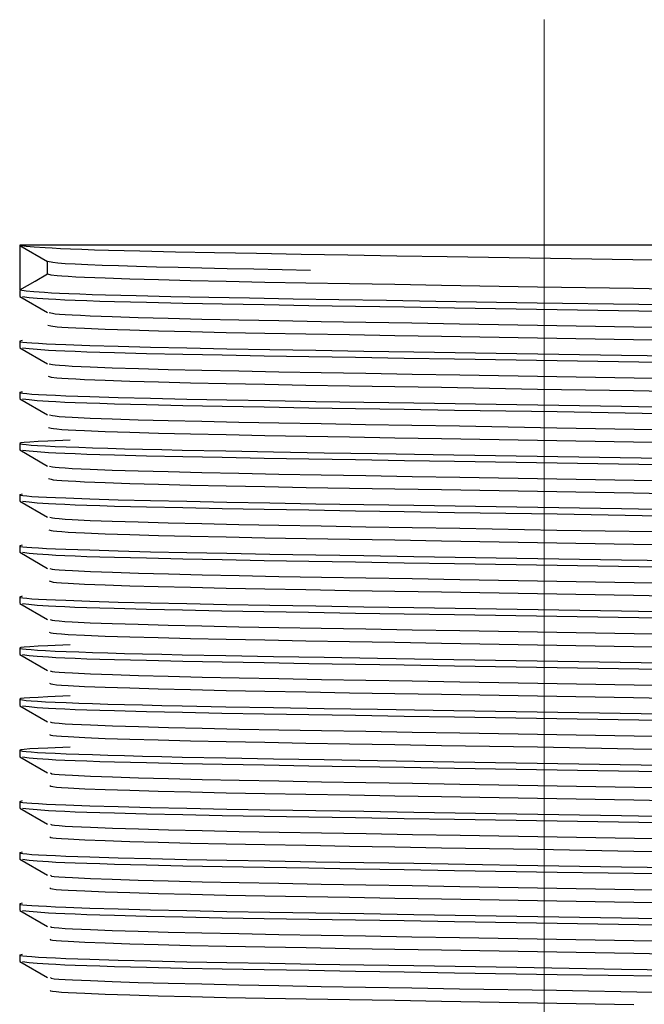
# Model space of a CAD drawing. Header units: millimetres. Extents: x 262469 to 275208, y -32539 to 9411.
# Tile 210 of 256: x 267901 to 267908, y -13712 to -13701. Entities that reach past the tile are written whole.
import ezdxf

# ---------------------------------------------------------------- set-up
doc = ezdxf.new("R2010")
doc.units = ezdxf.units.MM
doc.header["$LTSCALE"] = 100
doc.layers.add('$ IE_TELETECHNIKA', color=5, linetype='Continuous', lineweight=30)

msp = doc.modelspace()

# ---------------------------------------------------------------- linework, layer by layer
at = {"layer": '$ IE_TELETECHNIKA', "color": 7, "linetype": 'Continuous', "lineweight": 5, "ltscale": 20.32}
msp.add_line((267906.642, -13701.264), (267906.642, -13719.389), dxfattribs=at)
at = {"layer": '$ IE_TELETECHNIKA', "color": 7, "linetype": 'Continuous'}
for p, q in [((267900.83, -13703.764), (267900.83, -13704.26)), ((267912.455, -13703.764), (267900.83, -13703.764)), ((267900.831, -13703.766), (267901.138, -13703.944)), ((267901.136, -13704.083), (267901.136, -13703.943)), ((267900.83, -13704.266), (267900.83, -13704.331)), ((267900.831, -13704.333), (267901.138, -13704.511)), ((267900.83, -13704.827), (267900.83, -13704.898)), ((267900.831, -13704.9), (267901.138, -13705.078)), ((267900.83, -13705.394), (267900.83, -13705.465)), ((267900.831, -13705.467), (267901.138, -13705.645)), ((267900.83, -13705.961), (267900.83, -13706.032)), ((267900.831, -13706.034), (267901.138, -13706.212)), ((267900.83, -13706.528), (267900.83, -13706.599)), ((267900.831, -13706.601), (267901.138, -13706.779)), ((267900.83, -13707.095), (267900.83, -13707.166)), ((267900.831, -13707.168), (267901.138, -13707.346)), ((267900.83, -13707.662), (267900.83, -13707.733)), ((267900.831, -13707.735), (267901.138, -13707.912)), ((267900.83, -13708.229), (267900.83, -13708.3)), ((267900.831, -13708.302), (267901.138, -13708.479)), ((267900.83, -13708.796), (267900.83, -13708.867)), ((267900.831, -13708.869), (267901.138, -13709.046)), ((267900.83, -13709.363), (267900.83, -13709.434)), ((267900.831, -13709.436), (267901.138, -13709.613)), ((267900.83, -13709.93), (267900.83, -13710.001)), ((267900.831, -13710.003), (267901.138, -13710.18)), ((267900.83, -13710.497), (267900.83, -13710.568)), ((267900.831, -13710.57), (267901.138, -13710.747)), ((267900.83, -13711.064), (267900.83, -13711.135)), ((267900.831, -13711.137), (267901.138, -13711.314)), ((267900.83, -13711.631), (267900.83, -13711.702)), ((267900.831, -13711.704), (267901.138, -13711.881))]:
    msp.add_line(p, q, dxfattribs=at)
for points in [[(267900.83, -13703.764), (267900.901, -13703.773), (267900.989, -13703.782), (267901.11, -13703.791), (267901.189, -13703.795), (267901.281, -13703.8), (267901.39, -13703.804), (267901.516, -13703.809), (267901.656, -13703.814), (267901.811, -13703.818), (267902.161, -13703.828), (267902.556, -13703.837), (267902.988, -13703.845), (267903.454, -13703.854), (267903.948, -13703.862), (267904.468, -13703.871), (267905.009, -13703.88), (267905.568, -13703.889), (267906.713, -13703.907), (267907.856, -13703.926)], [(267901.136, -13703.942), (267901.196, -13703.953), (267901.25, -13703.959), (267901.333, -13703.965), (267901.445, -13703.971), (267901.582, -13703.978), (267901.741, -13703.984), (267901.922, -13703.99), (267902.124, -13703.997), (267902.345, -13704.003), (267902.586, -13704.009), (267902.847, -13704.016), (267903.127, -13704.022), (267903.424, -13704.027), (267904.051, -13704.039)], [(267900.83, -13704.26), (267901.001, -13704.161), (267901.136, -13704.083)], [(267901.136, -13704.083), (267901.174, -13704.092), (267901.242, -13704.1), (267901.296, -13704.104), (267901.366, -13704.109), (267901.45, -13704.113), (267901.547, -13704.118), (267901.777, -13704.127), (267902.05, -13704.136), (267902.366, -13704.145), (267902.723, -13704.154), (267903.118, -13704.163), (267903.545, -13704.172), (267904.002, -13704.18), (267904.484, -13704.188), (267904.987, -13704.197), (267905.505, -13704.206), (267906.569, -13704.224), (267907.635, -13704.242), (267908.157, -13704.251)], [(267900.83, -13704.26), (267900.9, -13704.269), (267900.986, -13704.278), (267901.104, -13704.286), (267901.179, -13704.291), (267901.269, -13704.295), (267901.374, -13704.3), (267901.495, -13704.304), (267901.631, -13704.309), (267901.781, -13704.313), (267902.119, -13704.323), (267902.503, -13704.332), (267902.924, -13704.34), (267903.377, -13704.349), (267903.859, -13704.357), (267904.366, -13704.365), (267904.895, -13704.374), (267905.441, -13704.383), (267906.565, -13704.401), (267907.694, -13704.419), (267908.245, -13704.428)], [(267900.859, -13704.334), (267900.932, -13704.342), (267901.022, -13704.351), (267901.148, -13704.36), (267901.23, -13704.364), (267901.328, -13704.369), (267901.442, -13704.373), (267901.573, -13704.378), (267901.718, -13704.383), (267901.878, -13704.387), (267902.235, -13704.396), (267902.636, -13704.405), (267903.072, -13704.414), (267903.539, -13704.422), (267904.034, -13704.431), (267904.553, -13704.439), (267905.093, -13704.448), (267905.649, -13704.457), (267906.787, -13704.475), (267907.919, -13704.494)], [(267901.154, -13704.511), (267901.192, -13704.519), (267901.223, -13704.523), (267901.269, -13704.528), (267901.332, -13704.532), (267901.411, -13704.537), (267901.504, -13704.541), (267901.61, -13704.546), (267901.854, -13704.555), (267902.143, -13704.564), (267902.475, -13704.574), (267902.848, -13704.583), (267903.258, -13704.591), (267903.7, -13704.6), (267904.17, -13704.608), (267904.665, -13704.616), (267905.178, -13704.625), (267905.706, -13704.634), (267906.783, -13704.653), (267907.854, -13704.671)], [(267901.14, -13704.65), (267901.175, -13704.659), (267901.242, -13704.667), (267901.296, -13704.671), (267901.366, -13704.676), (267901.45, -13704.68), (267901.547, -13704.685), (267901.777, -13704.694), (267902.05, -13704.703), (267902.366, -13704.712), (267902.723, -13704.721), (267903.118, -13704.73), (267903.545, -13704.738), (267904.002, -13704.747), (267904.484, -13704.755), (267904.987, -13704.764), (267905.505, -13704.772), (267906.569, -13704.791), (267907.635, -13704.809), (267908.157, -13704.818)], [(267900.855, -13704.821), (267900.828, -13704.829), (267900.837, -13704.834), (267900.863, -13704.838), (267900.906, -13704.842), (267900.964, -13704.847), (267901.037, -13704.851), (267901.124, -13704.856), (267901.225, -13704.86), (267901.34, -13704.865), (267901.606, -13704.875), (267901.919, -13704.884), (267902.279, -13704.893), (267902.681, -13704.902), (267903.124, -13704.911), (267903.602, -13704.92), (267904.11, -13704.928), (267904.644, -13704.937), (267905.198, -13704.946), (267906.342, -13704.964), (267907.5, -13704.983), (267908.069, -13704.992)], [(267900.859, -13704.901), (267900.932, -13704.909), (267901.022, -13704.918), (267901.148, -13704.927), (267901.23, -13704.931), (267901.328, -13704.936), (267901.442, -13704.94), (267901.573, -13704.945), (267901.718, -13704.949), (267901.878, -13704.954), (267902.235, -13704.963), (267902.636, -13704.972), (267903.072, -13704.981), (267903.539, -13704.989), (267904.034, -13704.998), (267904.553, -13705.006), (267905.093, -13705.015), (267905.649, -13705.024), (267906.786, -13705.042), (267907.919, -13705.061)], [(267901.156, -13705.078), (267901.192, -13705.086), (267901.222, -13705.09), (267901.268, -13705.095), (267901.332, -13705.099), (267901.411, -13705.104), (267901.61, -13705.113), (267901.855, -13705.122), (267902.144, -13705.131), (267902.476, -13705.141), (267902.849, -13705.15), (267903.259, -13705.158), (267903.701, -13705.167), (267904.171, -13705.175), (267904.666, -13705.183), (267905.179, -13705.192), (267905.707, -13705.201), (267906.784, -13705.22), (267907.855, -13705.238)], [(267901.143, -13705.217), (267901.176, -13705.226), (267901.241, -13705.234), (267901.295, -13705.238), (267901.366, -13705.243), (267901.45, -13705.247), (267901.548, -13705.252), (267901.777, -13705.261), (267902.05, -13705.27), (267902.366, -13705.279), (267902.723, -13705.288), (267903.118, -13705.297), (267903.545, -13705.305), (267904.002, -13705.314), (267904.485, -13705.322), (267904.987, -13705.331), (267905.505, -13705.339), (267906.569, -13705.358), (267907.636, -13705.376), (267908.157, -13705.385)], [(267900.855, -13705.388), (267900.828, -13705.396), (267900.837, -13705.401), (267900.863, -13705.405), (267900.906, -13705.409), (267900.964, -13705.414), (267901.037, -13705.418), (267901.124, -13705.423), (267901.225, -13705.427), (267901.34, -13705.432), (267901.606, -13705.441), (267901.919, -13705.451), (267902.279, -13705.46), (267902.681, -13705.469), (267903.124, -13705.478), (267903.602, -13705.487), (267904.11, -13705.495), (267904.644, -13705.504), (267905.198, -13705.513), (267906.342, -13705.531), (267907.5, -13705.55), (267908.069, -13705.559)], [(267900.859, -13705.468), (267900.932, -13705.476), (267901.022, -13705.485), (267901.148, -13705.494), (267901.23, -13705.498), (267901.328, -13705.503), (267901.442, -13705.507), (267901.573, -13705.512), (267901.718, -13705.516), (267901.878, -13705.521), (267902.235, -13705.53), (267902.636, -13705.539), (267903.072, -13705.548), (267903.539, -13705.556), (267904.034, -13705.565), (267904.553, -13705.573), (267905.093, -13705.582), (267905.649, -13705.591), (267906.787, -13705.609), (267907.919, -13705.628)], [(267901.158, -13705.645), (267901.191, -13705.653), (267901.221, -13705.657), (267901.267, -13705.662), (267901.331, -13705.666), (267901.41, -13705.671), (267901.61, -13705.68), (267901.854, -13705.689), (267902.142, -13705.698), (267902.474, -13705.707), (267902.848, -13705.716), (267903.257, -13705.725), (267903.7, -13705.734), (267904.17, -13705.742), (267904.664, -13705.75), (267905.178, -13705.759), (267905.706, -13705.768), (267906.783, -13705.787), (267907.855, -13705.805)], [(267901.146, -13705.784), (267901.176, -13705.792), (267901.202, -13705.797), (267901.24, -13705.801), (267901.295, -13705.805), (267901.365, -13705.81), (267901.45, -13705.814), (267901.548, -13705.819), (267901.777, -13705.828), (267902.05, -13705.837), (267902.366, -13705.846), (267902.723, -13705.855), (267903.118, -13705.864), (267903.546, -13705.872), (267904.003, -13705.881), (267904.485, -13705.889), (267904.987, -13705.898), (267905.505, -13705.906), (267906.569, -13705.925), (267907.636, -13705.943), (267908.157, -13705.952)], [(267901.388, -13705.926), (267901.141, -13705.936), (267901.032, -13705.941), (267900.942, -13705.946), (267900.876, -13705.951), (267900.84, -13705.956), (267900.829, -13705.96), (267900.837, -13705.965), (267900.86, -13705.969), (267900.9, -13705.974), (267900.955, -13705.979), (267901.027, -13705.984), (267901.116, -13705.989), (267901.221, -13705.994), (267901.343, -13705.999), (267901.482, -13706.004), (267901.637, -13706.01), (267901.807, -13706.015), (267901.992, -13706.02), (267902.19, -13706.025), (267902.403, -13706.03), (267902.628, -13706.035), (267903.113, -13706.045), (267903.641, -13706.054), (267904.204, -13706.064), (267904.797, -13706.073), (267905.412, -13706.083), (267907.948, -13706.124)], [(267900.859, -13706.035), (267900.932, -13706.043), (267901.022, -13706.052), (267901.148, -13706.061), (267901.23, -13706.065), (267901.328, -13706.07), (267901.442, -13706.074), (267901.573, -13706.079), (267901.718, -13706.083), (267901.878, -13706.088), (267902.235, -13706.097), (267902.636, -13706.106), (267903.072, -13706.115), (267903.539, -13706.123), (267904.034, -13706.132), (267904.553, -13706.14), (267905.094, -13706.149), (267905.65, -13706.158), (267906.787, -13706.176), (267907.92, -13706.195)], [(267901.16, -13706.212), (267901.191, -13706.22), (267901.22, -13706.224), (267901.267, -13706.229), (267901.331, -13706.233), (267901.411, -13706.238), (267901.611, -13706.247), (267901.855, -13706.256), (267902.143, -13706.265), (267902.476, -13706.274), (267902.849, -13706.283), (267903.259, -13706.292), (267903.701, -13706.301), (267904.172, -13706.309), (267904.666, -13706.317), (267905.18, -13706.326), (267905.707, -13706.335), (267906.785, -13706.354), (267907.856, -13706.372)], [(267901.149, -13706.351), (267901.176, -13706.359), (267901.201, -13706.364), (267901.239, -13706.368), (267901.295, -13706.372), (267901.365, -13706.377), (267901.45, -13706.381), (267901.548, -13706.386), (267901.777, -13706.395), (267902.05, -13706.404), (267902.366, -13706.413), (267902.723, -13706.422), (267903.118, -13706.431), (267903.546, -13706.439), (267904.003, -13706.448), (267904.485, -13706.456), (267904.987, -13706.465), (267905.506, -13706.473), (267906.569, -13706.492), (267907.636, -13706.51), (267908.158, -13706.519)], [(267900.855, -13706.522), (267900.828, -13706.53), (267900.837, -13706.535), (267900.863, -13706.539), (267900.906, -13706.543), (267900.964, -13706.548), (267901.037, -13706.552), (267901.124, -13706.557), (267901.225, -13706.561), (267901.34, -13706.566), (267901.606, -13706.575), (267901.919, -13706.585), (267902.279, -13706.594), (267902.681, -13706.603), (267903.124, -13706.612), (267903.602, -13706.621), (267904.11, -13706.629), (267904.644, -13706.638), (267905.198, -13706.647), (267906.342, -13706.665), (267907.5, -13706.684), (267908.069, -13706.693)], [(267900.859, -13706.601), (267900.932, -13706.61), (267901.022, -13706.619), (267901.148, -13706.627), (267901.23, -13706.632), (267901.328, -13706.636), (267901.442, -13706.641), (267901.573, -13706.646), (267901.718, -13706.65), (267901.878, -13706.655), (267902.235, -13706.664), (267902.636, -13706.673), (267903.072, -13706.682), (267903.539, -13706.69), (267904.034, -13706.699), (267904.553, -13706.707), (267905.093, -13706.716), (267905.649, -13706.725), (267906.786, -13706.743), (267907.919, -13706.762)], [(267901.162, -13706.779), (267901.19, -13706.787), (267901.219, -13706.791), (267901.266, -13706.795), (267901.331, -13706.8), (267901.411, -13706.804), (267901.611, -13706.814), (267901.855, -13706.823), (267902.143, -13706.832), (267902.476, -13706.841), (267902.849, -13706.85), (267903.259, -13706.859), (267903.701, -13706.868), (267904.171, -13706.876), (267904.666, -13706.884), (267905.179, -13706.893), (267905.707, -13706.902), (267906.783, -13706.921), (267907.855, -13706.939)], [(267901.152, -13706.918), (267901.176, -13706.926), (267901.2, -13706.931), (267901.239, -13706.935), (267901.294, -13706.939), (267901.365, -13706.944), (267901.45, -13706.948), (267901.548, -13706.953), (267901.777, -13706.962), (267902.05, -13706.971), (267902.366, -13706.98), (267902.723, -13706.989), (267903.118, -13706.998), (267903.546, -13707.006), (267904.003, -13707.015), (267904.485, -13707.023), (267904.987, -13707.031), (267905.506, -13707.04), (267906.57, -13707.059), (267907.636, -13707.077), (267908.158, -13707.086)], [(267900.855, -13707.089), (267900.828, -13707.097), (267900.837, -13707.102), (267900.863, -13707.106), (267900.906, -13707.11), (267900.964, -13707.115), (267901.037, -13707.119), (267901.124, -13707.124), (267901.225, -13707.128), (267901.34, -13707.133), (267901.606, -13707.142), (267901.919, -13707.152), (267902.279, -13707.161), (267902.681, -13707.17), (267903.124, -13707.179), (267903.602, -13707.187), (267904.11, -13707.196), (267904.644, -13707.205), (267905.198, -13707.214), (267906.342, -13707.232), (267907.5, -13707.251), (267908.069, -13707.26)], [(267900.859, -13707.168), (267900.932, -13707.177), (267901.022, -13707.186), (267901.148, -13707.194), (267901.23, -13707.199), (267901.328, -13707.203), (267901.442, -13707.208), (267901.573, -13707.213), (267901.718, -13707.217), (267901.878, -13707.222), (267902.235, -13707.231), (267902.636, -13707.24), (267903.072, -13707.249), (267903.539, -13707.257), (267904.034, -13707.266), (267904.553, -13707.274), (267905.093, -13707.283), (267905.649, -13707.292), (267906.786, -13707.31), (267907.919, -13707.328)], [(267901.164, -13707.346), (267901.189, -13707.354), (267901.218, -13707.358), (267901.266, -13707.362), (267901.331, -13707.367), (267901.412, -13707.371), (267901.612, -13707.381), (267901.856, -13707.39), (267902.144, -13707.399), (267902.477, -13707.408), (267902.85, -13707.417), (267903.26, -13707.426), (267903.702, -13707.435), (267904.173, -13707.443), (267904.667, -13707.451), (267905.181, -13707.46), (267905.708, -13707.469), (267906.785, -13707.488), (267907.857, -13707.506)], [(267901.154, -13707.485), (267901.176, -13707.493), (267901.199, -13707.498), (267901.238, -13707.502), (267901.293, -13707.506), (267901.365, -13707.511), (267901.548, -13707.52), (267901.776, -13707.529), (267902.049, -13707.538), (267902.365, -13707.547), (267902.722, -13707.556), (267903.117, -13707.565), (267903.545, -13707.573), (267904.002, -13707.582), (267904.484, -13707.59), (267904.986, -13707.598), (267905.505, -13707.607), (267906.569, -13707.626), (267907.636, -13707.644), (267908.157, -13707.653)], [(267900.855, -13707.656), (267900.828, -13707.664), (267900.837, -13707.668), (267900.863, -13707.673), (267900.906, -13707.677), (267900.964, -13707.682), (267901.037, -13707.686), (267901.124, -13707.691), (267901.226, -13707.695), (267901.34, -13707.7), (267901.606, -13707.709), (267901.92, -13707.719), (267902.279, -13707.728), (267902.681, -13707.737), (267903.124, -13707.746), (267903.602, -13707.754), (267904.111, -13707.763), (267904.644, -13707.772), (267905.198, -13707.781), (267906.343, -13707.799), (267907.5, -13707.818), (267908.069, -13707.827)], [(267900.859, -13707.735), (267900.931, -13707.744), (267901.022, -13707.753), (267901.147, -13707.761), (267901.229, -13707.766), (267901.327, -13707.77), (267901.441, -13707.775), (267901.572, -13707.78), (267901.717, -13707.784), (267901.877, -13707.789), (267902.234, -13707.798), (267902.634, -13707.807), (267903.07, -13707.816), (267903.537, -13707.824), (267904.032, -13707.832), (267904.551, -13707.841), (267905.092, -13707.85), (267905.648, -13707.859), (267906.785, -13707.877), (267907.918, -13707.895)], [(267901.165, -13707.913), (267901.188, -13707.921), (267901.217, -13707.925), (267901.265, -13707.929), (267901.33, -13707.934), (267901.411, -13707.938), (267901.611, -13707.948), (267901.855, -13707.957), (267902.143, -13707.966), (267902.475, -13707.975), (267902.849, -13707.984), (267903.258, -13707.993), (267903.701, -13708.001), (267904.171, -13708.01), (267904.665, -13708.018), (267905.179, -13708.027), (267905.707, -13708.036), (267906.784, -13708.055), (267907.856, -13708.073)], [(267901.156, -13708.052), (267901.175, -13708.06), (267901.198, -13708.064), (267901.237, -13708.069), (267901.293, -13708.073), (267901.364, -13708.078), (267901.548, -13708.087), (267901.776, -13708.096), (267902.049, -13708.105), (267902.365, -13708.114), (267902.722, -13708.123), (267903.117, -13708.132), (267903.545, -13708.14), (267904.002, -13708.149), (267904.484, -13708.157), (267904.987, -13708.165), (267905.505, -13708.174), (267906.569, -13708.193), (267907.636, -13708.211), (267908.158, -13708.22)], [(267901.388, -13708.193), (267901.141, -13708.204), (267901.032, -13708.209), (267900.942, -13708.214), (267900.876, -13708.219), (267900.84, -13708.223), (267900.829, -13708.228), (267900.837, -13708.233), (267900.86, -13708.237), (267900.9, -13708.242), (267900.955, -13708.247), (267901.027, -13708.252), (267901.116, -13708.257), (267901.221, -13708.262), (267901.343, -13708.267), (267901.482, -13708.272), (267901.637, -13708.277), (267901.807, -13708.283), (267901.992, -13708.288), (267902.19, -13708.293), (267902.403, -13708.298), (267902.628, -13708.303), (267903.113, -13708.313), (267903.641, -13708.322), (267904.204, -13708.331), (267904.797, -13708.341), (267905.412, -13708.351), (267907.948, -13708.392)], [(267900.859, -13708.302), (267900.932, -13708.311), (267901.022, -13708.32), (267901.148, -13708.328), (267901.23, -13708.333), (267901.328, -13708.337), (267901.442, -13708.342), (267901.573, -13708.347), (267901.718, -13708.351), (267901.878, -13708.356), (267902.235, -13708.365), (267902.636, -13708.374), (267903.072, -13708.383), (267903.539, -13708.391), (267904.034, -13708.399), (267904.553, -13708.408), (267905.093, -13708.417), (267905.649, -13708.426), (267906.787, -13708.444), (267907.919, -13708.462)], [(267901.166, -13708.48), (267901.187, -13708.488), (267901.216, -13708.492), (267901.264, -13708.496), (267901.33, -13708.501), (267901.412, -13708.505), (267901.612, -13708.515), (267901.856, -13708.524), (267902.144, -13708.533), (267902.476, -13708.542), (267902.85, -13708.551), (267903.26, -13708.56), (267903.702, -13708.568), (267904.173, -13708.577), (267904.667, -13708.585), (267905.181, -13708.594), (267905.709, -13708.603), (267906.786, -13708.621), (267907.857, -13708.64)], [(267901.158, -13708.619), (267901.175, -13708.627), (267901.197, -13708.631), (267901.236, -13708.636), (267901.293, -13708.64), (267901.365, -13708.645), (267901.548, -13708.654), (267901.776, -13708.663), (267902.048, -13708.672), (267902.365, -13708.681), (267902.722, -13708.69), (267903.117, -13708.699), (267903.545, -13708.707), (267904.002, -13708.716), (267904.484, -13708.724), (267904.987, -13708.732), (267905.505, -13708.741), (267906.569, -13708.76), (267907.636, -13708.778), (267908.158, -13708.787)], [(267901.388, -13708.76), (267901.141, -13708.771), (267901.032, -13708.776), (267900.942, -13708.781), (267900.876, -13708.786), (267900.84, -13708.79), (267900.829, -13708.795), (267900.837, -13708.8), (267900.86, -13708.804), (267900.9, -13708.809), (267900.955, -13708.814), (267901.027, -13708.819), (267901.116, -13708.824), (267901.221, -13708.829), (267901.343, -13708.834), (267901.482, -13708.839), (267901.637, -13708.844), (267901.807, -13708.85), (267901.992, -13708.855), (267902.19, -13708.86), (267902.403, -13708.865), (267902.628, -13708.87), (267903.113, -13708.88), (267903.641, -13708.889), (267904.204, -13708.898), (267904.797, -13708.908), (267905.412, -13708.918), (267907.948, -13708.959)], [(267900.859, -13708.869), (267900.932, -13708.878), (267901.022, -13708.887), (267901.148, -13708.895), (267901.23, -13708.9), (267901.327, -13708.904), (267901.442, -13708.909), (267901.572, -13708.914), (267901.718, -13708.918), (267901.878, -13708.923), (267902.235, -13708.932), (267902.635, -13708.941), (267903.071, -13708.95), (267903.538, -13708.958), (267904.033, -13708.966), (267904.552, -13708.975), (267905.092, -13708.984), (267905.648, -13708.993), (267906.785, -13709.011), (267907.918, -13709.029)], [(267901.167, -13709.046), (267901.186, -13709.055), (267901.215, -13709.059), (267901.264, -13709.063), (267901.331, -13709.068), (267901.412, -13709.072), (267901.613, -13709.082), (267901.856, -13709.091), (267902.144, -13709.1), (267902.477, -13709.109), (267902.85, -13709.118), (267903.26, -13709.127), (267903.702, -13709.135), (267904.173, -13709.144), (267904.667, -13709.152), (267905.18, -13709.161), (267905.708, -13709.17), (267906.785, -13709.188), (267907.856, -13709.207)], [(267901.16, -13709.186), (267901.174, -13709.194), (267901.196, -13709.198), (267901.235, -13709.203), (267901.292, -13709.207), (267901.365, -13709.211), (267901.549, -13709.221), (267901.777, -13709.23), (267902.048, -13709.239), (267902.365, -13709.248), (267902.722, -13709.257), (267903.117, -13709.266), (267903.545, -13709.274), (267904.002, -13709.283), (267904.484, -13709.291), (267904.987, -13709.299), (267905.505, -13709.308), (267906.569, -13709.326), (267907.636, -13709.345), (267908.158, -13709.354)], [(267901.388, -13709.327), (267901.141, -13709.338), (267901.032, -13709.343), (267900.942, -13709.348), (267900.876, -13709.353), (267900.84, -13709.357), (267900.829, -13709.362), (267900.837, -13709.366), (267900.86, -13709.371), (267900.9, -13709.376), (267900.955, -13709.381), (267901.027, -13709.386), (267901.116, -13709.391), (267901.221, -13709.396), (267901.343, -13709.401), (267901.482, -13709.406), (267901.637, -13709.411), (267901.807, -13709.417), (267901.992, -13709.422), (267902.19, -13709.427), (267902.403, -13709.432), (267902.628, -13709.437), (267903.113, -13709.447), (267903.641, -13709.456), (267904.204, -13709.465), (267904.797, -13709.475), (267905.412, -13709.485), (267907.948, -13709.526)], [(267900.859, -13709.436), (267900.932, -13709.445), (267901.022, -13709.454), (267901.148, -13709.462), (267901.23, -13709.467), (267901.328, -13709.471), (267901.442, -13709.476), (267901.573, -13709.481), (267901.718, -13709.485), (267901.878, -13709.49), (267902.235, -13709.499), (267902.636, -13709.508), (267903.072, -13709.517), (267903.539, -13709.525), (267904.034, -13709.533), (267904.553, -13709.542), (267905.093, -13709.551), (267905.649, -13709.56), (267906.786, -13709.578), (267907.919, -13709.596)], [(267901.168, -13709.613), (267901.185, -13709.622), (267901.214, -13709.626), (267901.264, -13709.63), (267901.331, -13709.635), (267901.413, -13709.639), (267901.613, -13709.649), (267901.857, -13709.658), (267902.145, -13709.667), (267902.478, -13709.676), (267902.851, -13709.685), (267903.261, -13709.694), (267903.703, -13709.702), (267904.174, -13709.711), (267904.668, -13709.719), (267905.182, -13709.728), (267905.709, -13709.737), (267906.786, -13709.755), (267907.858, -13709.774)], [(267901.162, -13709.753), (267901.173, -13709.761), (267901.195, -13709.765), (267901.235, -13709.77), (267901.292, -13709.774), (267901.365, -13709.778), (267901.549, -13709.788), (267901.777, -13709.797), (267902.048, -13709.806), (267902.365, -13709.815), (267902.723, -13709.824), (267903.117, -13709.833), (267903.545, -13709.841), (267904.002, -13709.85), (267904.484, -13709.858), (267904.987, -13709.866), (267905.506, -13709.875), (267906.57, -13709.893), (267907.637, -13709.912), (267908.158, -13709.921)], [(267900.855, -13709.924), (267900.828, -13709.932), (267900.837, -13709.936), (267900.863, -13709.941), (267900.906, -13709.945), (267900.964, -13709.949), (267901.037, -13709.954), (267901.124, -13709.959), (267901.225, -13709.963), (267901.34, -13709.968), (267901.606, -13709.977), (267901.919, -13709.987), (267902.279, -13709.996), (267902.681, -13710.005), (267903.124, -13710.014), (267903.602, -13710.022), (267904.11, -13710.031), (267904.644, -13710.039), (267905.198, -13710.048), (267906.342, -13710.067), (267907.5, -13710.086), (267908.069, -13710.095)], [(267900.859, -13710.003), (267900.932, -13710.012), (267901.022, -13710.02), (267901.148, -13710.029), (267901.23, -13710.034), (267901.328, -13710.038), (267901.442, -13710.043), (267901.573, -13710.047), (267901.718, -13710.052), (267901.878, -13710.057), (267902.235, -13710.066), (267902.636, -13710.075), (267903.072, -13710.084), (267903.539, -13710.092), (267904.034, -13710.1), (267904.553, -13710.109), (267905.093, -13710.118), (267905.649, -13710.127), (267906.786, -13710.145), (267907.919, -13710.163)], [(267901.168, -13710.18), (267901.183, -13710.189), (267901.213, -13710.193), (267901.264, -13710.197), (267901.331, -13710.202), (267901.414, -13710.206), (267901.614, -13710.216), (267901.857, -13710.225), (267902.145, -13710.234), (267902.479, -13710.243), (267902.852, -13710.252), (267903.262, -13710.261), (267903.705, -13710.269), (267904.175, -13710.278), (267904.67, -13710.286), (267905.183, -13710.295), (267905.711, -13710.304), (267906.788, -13710.322), (267907.859, -13710.341)], [(267901.163, -13710.32), (267901.172, -13710.328), (267901.194, -13710.332), (267901.234, -13710.337), (267901.292, -13710.341), (267901.365, -13710.345), (267901.549, -13710.355), (267901.777, -13710.364), (267902.048, -13710.373), (267902.365, -13710.382), (267902.723, -13710.391), (267903.117, -13710.4), (267903.545, -13710.408), (267904.002, -13710.416), (267904.485, -13710.425), (267904.987, -13710.433), (267905.506, -13710.442), (267906.57, -13710.46), (267907.637, -13710.479), (267908.159, -13710.488)], [(267900.855, -13710.491), (267900.828, -13710.499), (267900.837, -13710.503), (267900.863, -13710.508), (267900.906, -13710.512), (267900.964, -13710.516), (267901.037, -13710.521), (267901.124, -13710.525), (267901.225, -13710.53), (267901.34, -13710.535), (267901.606, -13710.544), (267901.919, -13710.554), (267902.279, -13710.563), (267902.681, -13710.572), (267903.124, -13710.581), (267903.602, -13710.589), (267904.11, -13710.598), (267904.644, -13710.606), (267905.198, -13710.615), (267906.342, -13710.634), (267907.5, -13710.653), (267908.069, -13710.662)], [(267900.859, -13710.57), (267900.932, -13710.579), (267901.022, -13710.587), (267901.148, -13710.596), (267901.23, -13710.601), (267901.328, -13710.605), (267901.442, -13710.61), (267901.573, -13710.614), (267901.718, -13710.619), (267901.878, -13710.624), (267902.235, -13710.633), (267902.636, -13710.642), (267903.072, -13710.651), (267903.539, -13710.659), (267904.034, -13710.667), (267904.553, -13710.676), (267905.093, -13710.685), (267905.649, -13710.694), (267906.787, -13710.712), (267907.919, -13710.73)], [(267901.168, -13710.747), (267901.181, -13710.756), (267901.212, -13710.76), (267901.262, -13710.764), (267901.331, -13710.769), (267901.413, -13710.773), (267901.613, -13710.782), (267901.855, -13710.792), (267902.143, -13710.801), (267902.476, -13710.81), (267902.85, -13710.819), (267903.26, -13710.828), (267903.702, -13710.836), (267904.172, -13710.845), (267904.667, -13710.853), (267905.18, -13710.862), (267905.708, -13710.871), (267906.784, -13710.889), (267907.856, -13710.908)], [(267901.164, -13710.887), (267901.171, -13710.895), (267901.193, -13710.899), (267901.234, -13710.904), (267901.292, -13710.908), (267901.365, -13710.912), (267901.549, -13710.921), (267901.777, -13710.931), (267902.048, -13710.94), (267902.365, -13710.949), (267902.723, -13710.958), (267903.118, -13710.967), (267903.545, -13710.975), (267904.003, -13710.983), (267904.485, -13710.992), (267904.988, -13711), (267905.506, -13711.009), (267906.57, -13711.027), (267907.637, -13711.046), (267908.159, -13711.055)], [(267900.855, -13711.058), (267900.828, -13711.066), (267900.837, -13711.07), (267900.863, -13711.075), (267900.906, -13711.079), (267900.964, -13711.083), (267901.037, -13711.088), (267901.124, -13711.092), (267901.225, -13711.097), (267901.34, -13711.102), (267901.606, -13711.111), (267901.919, -13711.121), (267902.279, -13711.13), (267902.681, -13711.139), (267903.124, -13711.148), (267903.602, -13711.156), (267904.11, -13711.165), (267904.644, -13711.173), (267905.198, -13711.182), (267906.342, -13711.201), (267907.5, -13711.22), (267908.069, -13711.229)], [(267900.859, -13711.137), (267900.932, -13711.146), (267901.022, -13711.154), (267901.148, -13711.163), (267901.23, -13711.168), (267901.328, -13711.172), (267901.442, -13711.177), (267901.573, -13711.181), (267901.718, -13711.186), (267901.878, -13711.191), (267902.235, -13711.2), (267902.636, -13711.209), (267903.072, -13711.218), (267903.539, -13711.226), (267904.034, -13711.234), (267904.553, -13711.243), (267905.093, -13711.251), (267905.649, -13711.261), (267906.787, -13711.279), (267907.919, -13711.297)], [(267901.168, -13711.314), (267901.18, -13711.323), (267901.211, -13711.327), (267901.262, -13711.331), (267901.331, -13711.336), (267901.414, -13711.34), (267901.613, -13711.349), (267901.855, -13711.359), (267902.143, -13711.368), (267902.476, -13711.377), (267902.849, -13711.386), (267903.259, -13711.395), (267903.7, -13711.403), (267904.17, -13711.412), (267904.664, -13711.42), (267905.177, -13711.429), (267905.704, -13711.438), (267906.78, -13711.456), (267907.851, -13711.475)], [(267901.165, -13711.454), (267901.17, -13711.462), (267901.192, -13711.466), (267901.233, -13711.471), (267901.292, -13711.475), (267901.365, -13711.479), (267901.55, -13711.488), (267901.777, -13711.498), (267902.048, -13711.507), (267902.365, -13711.516), (267902.723, -13711.525), (267903.118, -13711.534), (267903.546, -13711.542), (267904.003, -13711.55), (267904.485, -13711.559), (267904.988, -13711.567), (267905.506, -13711.576), (267906.571, -13711.594), (267907.638, -13711.613), (267908.159, -13711.622)], [(267900.855, -13711.625), (267900.828, -13711.633), (267900.837, -13711.637), (267900.863, -13711.642), (267900.906, -13711.646), (267900.964, -13711.65), (267901.037, -13711.655), (267901.124, -13711.659), (267901.225, -13711.664), (267901.34, -13711.669), (267901.606, -13711.678), (267901.919, -13711.688), (267902.279, -13711.697), (267902.681, -13711.706), (267903.124, -13711.715), (267903.602, -13711.723), (267904.11, -13711.732), (267904.644, -13711.74), (267905.198, -13711.749), (267906.342, -13711.768), (267907.5, -13711.787), (267908.069, -13711.796)], [(267900.859, -13711.704), (267900.932, -13711.713), (267901.022, -13711.721), (267901.148, -13711.73), (267901.23, -13711.735), (267901.328, -13711.739), (267901.442, -13711.744), (267901.572, -13711.748), (267901.718, -13711.753), (267901.878, -13711.758), (267902.235, -13711.767), (267902.635, -13711.776), (267903.072, -13711.785), (267903.539, -13711.793), (267904.033, -13711.801), (267904.553, -13711.81), (267905.093, -13711.818), (267905.649, -13711.828), (267906.786, -13711.846), (267907.919, -13711.864)], [(267901.168, -13711.881), (267901.178, -13711.89), (267901.21, -13711.894), (267901.262, -13711.898), (267901.331, -13711.903), (267901.415, -13711.907), (267901.614, -13711.916), (267901.855, -13711.926), (267902.143, -13711.935), (267902.476, -13711.944), (267902.849, -13711.953), (267903.258, -13711.962), (267903.7, -13711.97), (267904.17, -13711.979), (267904.664, -13711.987), (267905.176, -13711.996), (267905.703, -13712.005), (267906.779, -13712.023), (267907.85, -13712.042)], [(267901.166, -13712.021), (267901.169, -13712.029), (267901.191, -13712.033), (267901.232, -13712.037), (267901.292, -13712.042), (267901.366, -13712.046), (267901.55, -13712.055), (267901.777, -13712.065), (267902.048, -13712.074), (267902.365, -13712.083), (267902.723, -13712.092), (267903.118, -13712.101), (267903.546, -13712.109), (267904.003, -13712.117), (267904.485, -13712.126), (267904.988, -13712.134), (267905.507, -13712.143), (267906.571, -13712.161), (267907.638, -13712.18)]]:
    msp.add_lwpolyline(points, dxfattribs=at)

doc.saveas('drawing.dxf')
